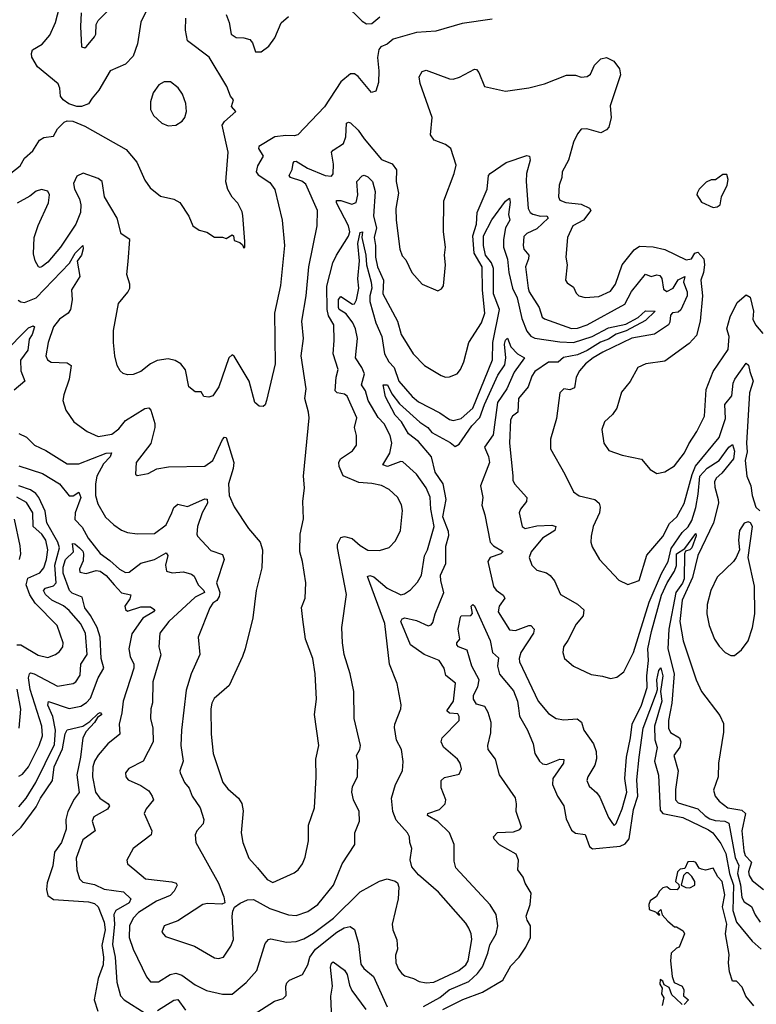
# Model space of a CAD drawing. Extents: x 1268547 to 1425625, y 515768 to 616754.
# Tile 22 of 256: x 1327880 to 1331677, y 523291 to 528369. Entities that reach past the tile are written whole.
import ezdxf

# ---------------------------------------------------------------- set-up
doc = ezdxf.new("R2010")
doc.units = 0

msp = doc.modelspace()

# ---------------------------------------------------------------- linework, layer by layer
at = {"layer": '0CON10XD'}
for points in [[(1328465, 528180.8), (1328425, 528140), (1328345.5, 528104.5), (1328288.1, 528005), (1328252.9, 527965), (1328235, 527934.2), (1328197.9, 527922.1), (1328175, 527921.5), (1328132.9, 527935), (1328103.3, 527955), (1328090.6, 527975), (1328087.5, 528015), (1328077.8, 528037.8), (1327972, 528125), (1327942.9, 528175), (1327940, 528195), (1327946.8, 528213.2), (1327995, 528243.1), (1328035, 528289.2), (1328065, 528353.8), (1328095.6, 528475)], [(1328197.5, 528405), (1328193.8, 528333.8), (1328198.8, 528228.8), (1328215, 528224.2), (1328225, 528231.2), (1328265, 528280), (1328271.8, 528295), (1328274.1, 528345), (1328284.7, 528365), (1328333.9, 528415)], [(1328536.7, 528423.3), (1328504.6, 528355.4), (1328486.9, 528245), (1328465, 528180.8)], [(1329555, 528450), (1329645, 528361.1), (1329668, 528348), (1329695, 528349.5), (1329736.5, 528383.5)], [(1327835, 527578), (1327882, 527615), (1327904, 527655), (1327947.9, 527692.1), (1327981.8, 527748.2), (1328005, 527760.8), (1328055, 527767.5), (1328074.4, 527805.6), (1328110, 527840), (1328125, 527847.3), (1328154, 527846), (1328215, 527820.4), (1328428.7, 527698.7), (1328484.5, 527634.5), (1328525, 527541.2), (1328552.6, 527502.6), (1328605, 527458.6), (1328675, 527442.9), (1328705.5, 527425.5), (1328751.2, 527355), (1328773.3, 527305), (1328805, 527283.3), (1328843.9, 527273.9), (1328885, 527247.5), (1328925, 527246.7), (1328945, 527240), (1328975, 527260), (1328982.5, 527255), (1328985, 527230), (1329015, 527220), (1329028.3, 527208.3), (1329035, 527190), (1329040, 527195), (1329040, 527225), (1329030.3, 527359.7), (1329027.6, 527377.6), (1329005, 527423.3), (1328975, 527453.8), (1328952.9, 527492.9), (1328942.8, 527532.8), (1328954.5, 527685), (1328923.6, 527825), (1328935.3, 527844.7), (1328993.3, 527895), (1328972, 527922), (1328982.5, 527955), (1328966, 527975), (1328947.1, 528025), (1328856.9, 528175), (1328745, 528260), (1328735.4, 528315), (1328736.2, 528376.2)], [(1330315, 528371.2), (1330160.9, 528349.1), (1330025, 528309.2), (1329925, 528302.9), (1329805, 528269.2), (1329775, 528243.1), (1329740.8, 528229.2), (1329730.5, 528215), (1329724.5, 528174.5), (1329731.9, 528105), (1329729.2, 528045), (1329715, 528000), (1329694.2, 527994.2), (1329625.3, 528075.3), (1329605, 528089.5), (1329585, 528089.5), (1329535, 528047.8), (1329450.5, 527919.5), (1329381.8, 527848.2), (1329314.5, 527775.5), (1329295, 527769.4), (1329252.4, 527772.4), (1329195, 527764.7), (1329112.2, 527715), (1329111.5, 527705), (1329134.3, 527665), (1329106.2, 527615), (1329099.6, 527585), (1329109.2, 527569.2), (1329168.7, 527528.7), (1329195, 527493.8), (1329233.5, 527335), (1329244.6, 527204.6), (1329225, 526997.5), (1329193.5, 526855), (1329197.7, 526595), (1329151.4, 526405), (1329145, 526383.3), (1329135, 526373.3), (1329115, 526376.2), (1329092, 526395), (1329063.1, 526505), (1328985, 526633.3), (1328975, 526640), (1328958, 526625), (1328906, 526475), (1328875, 526429.2), (1328855, 526421.4), (1328830, 526425), (1328815, 526450), (1328785, 526450), (1328751.2, 526475), (1328733.8, 526563.8), (1328710.8, 526595), (1328681.7, 526611.7), (1328645, 526619.1), (1328588.3, 526611.7), (1328555, 526594.4), (1328505, 526554.2), (1328465, 526538.8), (1328435, 526536.7), (1328413.9, 526543.9), (1328398.3, 526558.3), (1328382, 526585), (1328370, 526635), (1328362.9, 526705), (1328364.3, 526765.7), (1328389.2, 526905), (1328436.9, 526963.1), (1328447.1, 526985), (1328447.5, 527005), (1328432.5, 527055), (1328438.8, 527121.2), (1328448, 527235), (1328402.5, 527265), (1328381.8, 527345), (1328317.5, 527455), (1328304.3, 527535), (1328285, 527550.6), (1328207, 527577), (1328175, 527561.4), (1328157.9, 527525), (1328162.3, 527495), (1328188.4, 527445), (1328195.2, 527415), (1328193, 527375), (1328169.5, 527315), (1328089.7, 527195), (1328025, 527119.1), (1327995, 527095.6), (1327985, 527090.8), (1327976.7, 527095), (1327958.9, 527125), (1327951.9, 527161.9), (1327954.7, 527245), (1327975, 527308), (1328029.1, 527425), (1328034.3, 527465), (1328024.4, 527484.4), (1327993.2, 527493.2), (1327965, 527484.5), (1327931.5, 527458.5), (1327867.5, 527422.5)], [(1328943.5, 528395), (1328960, 528355), (1328970.5, 528295), (1328995, 528276.4), (1329035, 528276.1), (1329066.8, 528266.8), (1329079.2, 528249.2), (1329095, 528202.9), (1329125, 528202.9), (1329165, 528231.8), (1329194.6, 528275), (1329227.6, 528352.4), (1329265.4, 528384.6)], [(1327872.9, 526922.9), (1327885, 526913.3), (1327905, 526911.3), (1327965.6, 526934.4), (1328137.4, 527112.6), (1328166.3, 527165), (1328205, 527203.8), (1328207.7, 527187.7), (1328199.4, 527155), (1328176.2, 527123.8), (1328190, 527045), (1328146.2, 526975), (1328151.2, 526925), (1328142.7, 526875), (1328130.5, 526855), (1328085, 526823.8), (1328054.8, 526785), (1328026.2, 526705), (1328015.3, 526635), (1328024.1, 526614.1), (1328042.9, 526602.9), (1328125, 526599.1), (1328145.4, 526585.4), (1328134.6, 526515.4), (1328107.1, 526435), (1328102.9, 526405), (1328117.5, 526355), (1328159.2, 526295), (1328228, 526245), (1328285, 526219.1), (1328355, 526230.9), (1328390.8, 526259.2), (1328425, 526301.5), (1328525, 526364.5), (1328545, 526366.9), (1328555.6, 526355), (1328576, 526286), (1328576.8, 526265), (1328555.9, 526184.1), (1328481.2, 526085), (1328477.5, 526025), (1328485, 526017.5), (1328541.7, 526028.3), (1328587.3, 526052.7), (1328647.6, 526062.4), (1328835, 526067.1), (1328875.5, 526095), (1328925, 526204.2), (1328935, 526215.8), (1328945, 526213.8), (1328983.9, 526085), (1328980.9, 526055), (1328955.9, 525975), (1328959.1, 525915), (1328986.3, 525856.3), (1329060, 525745), (1329119.2, 525675), (1329131.4, 525635), (1329127.3, 525542.7), (1329099.2, 525425), (1329081.4, 525285), (1329041.5, 525125), (1329028.9, 525085), (1328960, 524935), (1328882.6, 524867.4), (1328870, 524845), (1328865.3, 524815), (1328866.2, 524685), (1328877.3, 524585), (1328926.7, 524435), (1328952.4, 524402.4), (1329007.8, 524355), (1329025.9, 524325.9), (1329031.1, 524288.9), (1329021.1, 524175), (1329030.4, 524125), (1329060.9, 524045), (1329105.7, 523995.7), (1329155.4, 523935), (1329185, 523920), (1329295, 523968.6), (1329316.2, 523983.8), (1329337.8, 524015), (1329350.8, 524049.2), (1329367.9, 524135), (1329369.5, 524215), (1329398.9, 524305), (1329408.6, 524465), (1329406, 524555), (1329421.4, 524625), (1329400, 524785), (1329410, 524865), (1329403.8, 524995), (1329391.8, 525075), (1329353.8, 525175), (1329339.5, 525275), (1329333.2, 525336.8), (1329350.8, 525385), (1329354.2, 525465), (1329338.5, 525575), (1329324.5, 525625), (1329325.5, 525715), (1329342.2, 525795), (1329340, 525885), (1329348.6, 525955), (1329342.2, 526015), (1329371.9, 526315), (1329369.4, 526345), (1329349.5, 526415), (1329356.5, 526465), (1329331.5, 526635), (1329343.6, 526725), (1329334.5, 526815), (1329356.7, 526945), (1329371.2, 527095), (1329413.5, 527305), (1329415.3, 527385.3), (1329355, 527520), (1329335, 527535.8), (1329276.5, 527555), (1329269.2, 527565), (1329284.2, 527595.8), (1329290.5, 527629.5), (1329295, 527638.1), (1329305, 527638.8), (1329363.4, 527603.4), (1329455, 527565.4), (1329487.6, 527562.4), (1329495.4, 527574.6), (1329496.9, 527623.1), (1329486.4, 527685), (1329495, 527696.4), (1329549.4, 527730.6), (1329561.7, 527765), (1329564.5, 527835), (1329575, 527840), (1329585, 527836.4), (1329625, 527800), (1329654.8, 527754.8), (1329745, 527647.5), (1329800.6, 527625), (1329822.9, 527595), (1329821.1, 527535), (1329831.9, 527475), (1329819.2, 527395), (1329820, 527335), (1329838.9, 527185), (1329851.5, 527151.5), (1329869.8, 527129.8), (1329900.6, 527065), (1329955, 527004.3), (1330035, 526970), (1330055, 526981.2), (1330064.2, 526995.8), (1330074.4, 527105), (1330069.1, 527155), (1330074.4, 527195), (1330064.6, 527275), (1330067.1, 527435), (1330120, 527575), (1330129.5, 527619.5), (1330102, 527705), (1330075, 527725.6), (1330016.8, 527746.8), (1329996.9, 527775), (1330006.2, 527865), (1329945, 528040), (1329938.9, 528075), (1329955, 528102), (1329975, 528107.8), (1330095, 528063.5), (1330115, 528062.5), (1330146.9, 528073.1), (1330225, 528114.2), (1330235, 528112), (1330247.2, 528097.2), (1330276.2, 528025), (1330385, 528000.8), (1330505, 528017.5), (1330585, 528038), (1330697.9, 528082.1), (1330745, 528082.5), (1330775, 528072.9), (1330804.5, 528075.5), (1330822, 528088), (1330843.1, 528135), (1330875, 528166.9), (1330905, 528174.4), (1330942.9, 528155), (1330972.5, 528115), (1330977.8, 528085), (1330923.1, 527925), (1330929.1, 527865), (1330916.7, 527815), (1330905, 527800.6), (1330875, 527785.5), (1330804.2, 527805.8), (1330775, 527803.8), (1330755, 527780), (1330735, 527736.7), (1330709.1, 527645), (1330676.5, 527585), (1330674.3, 527555), (1330660, 527515), (1330657.5, 527455), (1330665, 527438.8), (1330695, 527425.8), (1330775, 527418.1), (1330817.3, 527397.3), (1330823.3, 527385), (1330786.7, 527335), (1330730.6, 527305), (1330704.6, 527245.4), (1330694.4, 527144.4), (1330702.9, 527105), (1330693.6, 527025), (1330702.1, 527012.1), (1330735, 526989.2), (1330748, 526958), (1330762, 526945), (1330795, 526936.5), (1330865, 526941.5), (1330925, 526968.8), (1330951.6, 527005), (1330985.5, 527105), (1331048, 527182), (1331075, 527201.8), (1331145, 527196.7), (1331205, 527184), (1331315, 527130.8), (1331343.6, 527135), (1331360.4, 527165), (1331375, 527170.2), (1331405.9, 527135), (1331410.1, 527105), (1331404.9, 527065), (1331390.5, 527025), (1331399.6, 526945), (1331387.8, 526815), (1331369.6, 526740.4), (1331330.3, 526699.7), (1331205, 526607.1), (1331107.5, 526595), (1331067.1, 526575), (1331026.2, 526503.8), (1330982.8, 526447.2), (1330958.9, 526365), (1330935, 526332.5), (1330894, 526295), (1330880, 526255), (1330890.8, 526185), (1330917.7, 526147.7), (1330985, 526122.5), (1331085, 526102.5), (1331129.1, 526049.1), (1331165, 526028), (1331205, 526037.5), (1331255, 526068.1), (1331307.1, 526135), (1331328.8, 526181.2), (1331371.1, 526245), (1331409.4, 526325), (1331418.2, 526461.8), (1331454.5, 526555), (1331532.4, 526667.6), (1331537.2, 526735), (1331524.4, 526775), (1331542.9, 526837.1), (1331579.1, 526910.9), (1331625, 526950.8), (1331645, 526938.8), (1331663.1, 526865), (1331659.1, 526825), (1331673.6, 526795), (1331710.2, 526750.2)], [(1328645, 527820.8), (1328685, 527824.8), (1328718.1, 527845), (1328730.5, 527865), (1328739.1, 527895), (1328736.9, 527936.9), (1328720, 527985), (1328697.3, 528017.3), (1328658, 528048), (1328625, 528048.9), (1328597.4, 528032.6), (1328568.3, 527991.7), (1328554.3, 527945), (1328554.2, 527905), (1328570, 527875), (1328612, 527835), (1328645, 527820.8)], [(1327875.5, 526235.5), (1327915.3, 526215.3), (1327956, 526175), (1328015, 526147.3), (1328125, 526077.7), (1328185, 526078.4), (1328325, 526133.6), (1328353.8, 526135), (1328345.8, 526115), (1328311.9, 526078.1), (1328277.1, 526015), (1328270.2, 525975), (1328270.6, 525915), (1328282, 525872), (1328323, 525803), (1328365, 525763.3), (1328405, 525736.7), (1328435, 525724.5), (1328485, 525717.1), (1328575, 525719.4), (1328635, 525764.5), (1328663.4, 525825), (1328675, 525853.1), (1328695, 525870.5), (1328745, 525858.2), (1328835, 525898.5), (1328847, 525897), (1328847.5, 525875), (1328820.2, 525825), (1328796.2, 525755), (1328792.9, 525715), (1328796, 525705), (1328865, 525632.2), (1328925, 525610.9), (1328934.7, 525585), (1328894.7, 525465), (1328911, 525415), (1328908.6, 525395), (1328895.6, 525374.4), (1328875, 525360.6), (1328859.5, 525335), (1328800.6, 525185), (1328808.2, 525095), (1328763.5, 524995), (1328738.3, 524911.7), (1328713.4, 524705), (1328710.4, 524625), (1328722.3, 524545), (1328705.6, 524495), (1328707.8, 524485), (1328730, 524435), (1328752.9, 524405), (1328768.2, 524365), (1328809.6, 524305), (1328829.6, 524245), (1328825, 524222.5), (1328793.9, 524186.1), (1328784.4, 524165), (1328788.1, 524125), (1328904.4, 523915), (1328932, 523845), (1328937.5, 523815), (1328921.7, 523808.3), (1328848.7, 523811.3), (1328824.6, 523805.4), (1328695, 523721.9), (1328625, 523695.6), (1328613.4, 523663.4), (1328630.9, 523640.9), (1328780.9, 523590.9), (1328885, 523530.5), (1328905, 523527.8), (1328931.2, 523535), (1328968.8, 523591.2), (1328982.5, 523625), (1328974.4, 523745.6), (1328977.8, 523772.2), (1328987.9, 523792.1), (1329016.9, 523813.1), (1329055, 523830.5), (1329085, 523832.1), (1329169.2, 523785), (1329265, 523752.9), (1329305, 523748.7), (1329365, 523769.1), (1329416.9, 523805), (1329497.3, 523905), (1329542.5, 524015), (1329607.1, 524115), (1329607.1, 524175), (1329632.2, 524235), (1329629.1, 524285), (1329601.2, 524345), (1329592.5, 524385), (1329595.5, 524415), (1329621.5, 524465), (1329622.5, 524545), (1329616, 524575), (1329634, 524605), (1329636.7, 524625), (1329604.7, 524764.7), (1329602.2, 524905), (1329584.3, 524995.7), (1329552.9, 525095), (1329544.5, 525155), (1329540, 525235), (1329564.4, 525405), (1329517.5, 525645), (1329518.5, 525665), (1329535, 525698), (1329555, 525702.9), (1329593.1, 525693.1), (1329635, 525656.9), (1329675, 525633.1), (1329735, 525631.1), (1329785, 525647.5), (1329818, 525682), (1329843.3, 525735), (1329853, 525837), (1329847.6, 525867.6), (1329827.3, 525907.3), (1329785, 525946.9), (1329745, 525966.5), (1329695, 525977.1), (1329628.5, 525981.5), (1329547.3, 526017.3), (1329527.3, 526065), (1329525.5, 526085), (1329534.3, 526105), (1329595.8, 526145), (1329616.2, 526175), (1329615.6, 526225), (1329606.5, 526265), (1329617.3, 526315), (1329567.4, 526427.4), (1329555, 526437.1), (1329515.8, 526445), (1329506.9, 526455), (1329511.4, 526525), (1329522.3, 526565), (1329496, 526645), (1329501.5, 526715), (1329498.8, 526795), (1329471.5, 526841.5), (1329464.8, 526874.8), (1329463.9, 526995), (1329493.6, 527115), (1329512.2, 527155), (1329575, 527252.7), (1329581.7, 527275), (1329575.2, 527305), (1329512.9, 527425), (1329513.8, 527436.2), (1329535, 527437.2), (1329592.9, 527417.1), (1329613.7, 527426.3), (1329623.3, 527465), (1329617.1, 527535), (1329645, 527564.3), (1329655, 527567.1), (1329675, 527557.8), (1329698.8, 527535), (1329713.1, 527483.1), (1329704, 527355), (1329719.2, 527295), (1329706.7, 527245), (1329714.2, 527205), (1329714.6, 527145), (1329724.5, 527095), (1329754.5, 527025), (1329751.9, 526955), (1329826.7, 526815), (1329846.1, 526745), (1329908.1, 526645), (1329966.4, 526586.4), (1330053.2, 526533.2), (1330075, 526525.8), (1330095, 526527.5), (1330135, 526542.9), (1330151.4, 526565), (1330168.9, 526605), (1330195.3, 526704.7), (1330260.4, 526805), (1330276.9, 526855), (1330265.6, 526974.4), (1330264, 527094), (1330222.3, 527165), (1330215.2, 527255), (1330234.2, 527314.2), (1330238.2, 527375), (1330289.4, 527495), (1330296.6, 527565), (1330305, 527576.6), (1330387.2, 527632.8), (1330495, 527668.2), (1330508.5, 527665), (1330511.6, 527645), (1330492.7, 527575), (1330490.9, 527535), (1330500.7, 527395), (1330511.2, 527375), (1330525.2, 527365.2), (1330565, 527356.1), (1330597.1, 527357.1), (1330603.8, 527345), (1330545, 527291.1), (1330495, 527265.8), (1330479.1, 527250.9), (1330474.6, 527205), (1330479.5, 527185), (1330504.5, 527154.5), (1330503.5, 527135), (1330487.1, 527095), (1330500.3, 526985), (1330506.5, 526965), (1330557.3, 526885), (1330573.3, 526835), (1330585, 526825.5), (1330725, 526776.7), (1330755, 526778.8), (1330805.2, 526794.8), (1330998.5, 526901.5), (1331033.1, 526966.9), (1331105, 527057.3), (1331135, 527045.2), (1331165, 527053.2), (1331180.1, 527050.1), (1331189.2, 527035), (1331198.8, 526978.8), (1331215, 526967.1), (1331248.9, 526985), (1331275, 527027.6), (1331308.8, 527045), (1331302.5, 527015), (1331321.1, 526965), (1331320.9, 526945), (1331288.2, 526871.8), (1331275, 526861.4), (1331245, 526857.5), (1331235.4, 526845), (1331231.5, 526808.5), (1331224.3, 526795.7), (1331152.5, 526747.5), (1331035, 526727.3), (1330885.6, 526655), (1330836.5, 526625), (1330796.9, 526595), (1330765, 526558.6), (1330749.2, 526525), (1330739.6, 526470.4), (1330715, 526460), (1330684.5, 526465.5), (1330664.4, 526445), (1330647.4, 526312.6), (1330616.9, 526205), (1330615.7, 526155.7), (1330690.8, 526025), (1330735, 525934), (1330763.8, 525913.8), (1330844.7, 525894.7), (1330866.4, 525875), (1330871.8, 525855), (1330868.5, 525825), (1330836.7, 525755), (1330825.6, 525705), (1330824.4, 525675), (1330830.9, 525650.9), (1330868.6, 525585), (1330967.8, 525477.8), (1331015, 525456.9), (1331073.2, 525476.8), (1331113.4, 525606.6), (1331195, 525703.3), (1331229.5, 525770.5), (1331266.8, 525805), (1331305, 525873.5), (1331346.3, 526023.7), (1331364.3, 526065.7), (1331486, 526214), (1331518.2, 526311.8), (1331515.3, 526385), (1331551, 526429), (1331558.1, 526495), (1331565.9, 526515), (1331625, 526598), (1331637, 526587), (1331643.1, 526555), (1331661.1, 526505), (1331642.4, 526445), (1331627.1, 526185), (1331630.5, 526139.5), (1331620, 526095), (1331628.8, 526015), (1331649.2, 525965), (1331656.2, 525915), (1331674.1, 525854.1), (1331695, 525836.2)], [(1331455, 527400), (1331475, 527403.3), (1331490, 527415), (1331497.5, 527455), (1331526.7, 527515), (1331532.5, 527545), (1331525, 527570), (1331505, 527570), (1331467, 527543), (1331445, 527542.5), (1331419.3, 527530.7), (1331382.5, 527495), (1331372.5, 527475), (1331370, 527465), (1331395, 527427.5), (1331455, 527400)], [(1327875, 526068.4), (1327998, 526028), (1328084.8, 525974.8), (1328135, 525914.2), (1328155, 525913.4), (1328185, 525933.1), (1328194.7, 525904.7), (1328165.3, 525825.3), (1328165, 525791.9), (1328202.3, 525752.3), (1328233.7, 525695), (1328295, 525615.6), (1328345, 525580.3), (1328395, 525534.7), (1328425, 525517.7), (1328445, 525519.3), (1328505, 525566.2), (1328575, 525585.7), (1328635, 525620), (1328643.8, 525605), (1328631.3, 525555), (1328637.5, 525525), (1328665.5, 525515.5), (1328725, 525521.5), (1328765, 525508.8), (1328779, 525499), (1328800.2, 525455), (1328830, 525425), (1328833.3, 525415), (1328785, 525390.7), (1328649.3, 525265), (1328602.5, 525205), (1328596.7, 525135), (1328606.7, 525093.3), (1328567.1, 524955), (1328564, 524846), (1328555.6, 524815), (1328554.6, 524765), (1328567.1, 524715), (1328567.7, 524645), (1328515.6, 524545), (1328443.4, 524506.6), (1328425.8, 524484.2), (1328427.1, 524465), (1328438.9, 524448.9), (1328505, 524418.8), (1328545, 524392.2), (1328563.6, 524365), (1328569.4, 524345), (1328531.1, 524298.9), (1328522.1, 524275), (1328561.9, 524185), (1328558.1, 524165), (1328465.7, 524095), (1328432, 524035), (1328436.2, 524015), (1328474, 523984), (1328528.8, 523938.8), (1328665, 523923.1), (1328685.9, 523915.9), (1328691.5, 523905), (1328675.9, 523875), (1328655, 523852.2), (1328585, 523823.5), (1328491.8, 523765), (1328465.4, 523735), (1328446.7, 523695), (1328444.7, 523635.3), (1328464.8, 523574.8), (1328533.5, 523433.5), (1328555, 523407.1), (1328595, 523407.5), (1328655.8, 523444.2), (1328685, 523451.8), (1328715, 523440.7), (1328785, 523392.1), (1328842.8, 523362.8), (1328925, 523342.9), (1328975, 523343.8), (1329046.7, 523403.3), (1329102.2, 523465), (1329145, 523604), (1329162.5, 523625), (1329175, 523629.1), (1329255, 523611.1), (1329305.7, 523614.3), (1329345, 523629.4), (1329395, 523658.3), (1329497.3, 523735), (1329635, 523871.1), (1329735, 523926.7), (1329775, 523938.1), (1329815, 523926.2), (1329826.9, 523916.9), (1329834.2, 523895), (1329831.4, 523835), (1329799.5, 523705), (1329803.6, 523675), (1329823.9, 523623.9), (1329828.2, 523575), (1329817.8, 523545), (1329819, 523505), (1329831.9, 523471.9), (1329849.6, 523449.6), (1329865, 523437.6), (1329910, 523425), (1329938.8, 523408.8), (1329975, 523402.1), (1330015, 523404.6), (1330143.8, 523465), (1330179.3, 523495), (1330191.2, 523515), (1330211.1, 523625), (1330207.4, 523655), (1330195, 523683.1), (1330179.4, 523709.4), (1330039, 523869), (1329935, 523958.6), (1329900.6, 524000.6), (1329893.3, 524036.7), (1329900.8, 524095), (1329890.8, 524125), (1329889.4, 524155), (1329879.4, 524175), (1329820.1, 524240.1), (1329804.1, 524285), (1329796.1, 524355), (1329817.1, 524425), (1329852.9, 524495), (1329856.8, 524543.2), (1329848.5, 524605), (1329822.9, 524652.9), (1329811.8, 524718.2), (1329813.3, 524736.7), (1329844.4, 524815), (1329846, 524835), (1329825.6, 524945), (1329786.1, 525046.1), (1329762.5, 525255), (1329673.4, 525496.6), (1329685, 525503.3), (1329705, 525496.1), (1329775, 525437.6), (1329845, 525402.2), (1329862.8, 525407.2), (1329895, 525429.2), (1329931.4, 525468.6), (1329950.4, 525505), (1329966.2, 525603.8), (1329981.8, 525635), (1330015.7, 525755), (1330000, 525845), (1329996.1, 525906.1), (1329975.9, 525955), (1329926, 526025), (1329855, 526088.5), (1329845, 526090), (1329775.4, 526065.4), (1329752.7, 526072.7), (1329787.4, 526132.6), (1329798, 526185), (1329789.7, 526225), (1329758.2, 526285), (1329727.1, 526317.1), (1329675.5, 526405), (1329661.8, 526455), (1329641.8, 526485), (1329657.8, 526542.2), (1329644.4, 526575), (1329610.6, 526625), (1329620.6, 526725), (1329610.3, 526775), (1329596.7, 526805), (1329562.2, 526852.2), (1329526.7, 526875), (1329522.7, 526885), (1329523.7, 526926.3), (1329535, 526941.1), (1329595, 526901.5), (1329605.6, 526904.4), (1329616.2, 526923.8), (1329627.5, 526985), (1329623.1, 527033.1), (1329631.1, 527125), (1329623.5, 527215), (1329635, 527272.1), (1329647.8, 527275), (1329644, 527245), (1329664.1, 527155), (1329667.6, 527105), (1329692.4, 527015), (1329695.5, 526985), (1329685.1, 526945), (1329685.6, 526915.6), (1329716.1, 526805), (1329747.5, 526735), (1329760.3, 526645), (1329783.5, 526605), (1329810.2, 526575), (1329835, 526504.1), (1329903.6, 526425), (1329935, 526398.2), (1330045, 526341.8), (1330095, 526306.9), (1330115, 526301.2), (1330155, 526312.7), (1330215, 526366.2), (1330316.8, 526615), (1330319.3, 526705), (1330352.6, 526875), (1330322.7, 526955), (1330321.8, 527085), (1330311.8, 527115), (1330281.3, 527155), (1330270.7, 527205), (1330270.1, 527255), (1330313, 527337), (1330385, 527433.5), (1330405, 527448), (1330408, 527428), (1330399.1, 527365), (1330405.9, 527335), (1330383.9, 527295), (1330373.4, 527235), (1330373.6, 527195), (1330393.7, 527133.7), (1330400.8, 527065), (1330420.7, 526985), (1330443.8, 526933.8), (1330468.8, 526828.8), (1330493.4, 526763.4), (1330515, 526737.5), (1330535.9, 526725.9), (1330665, 526707), (1330735, 526704.9), (1330830.3, 526735), (1330915, 526780.6), (1331005, 526799), (1331067.5, 526832.5), (1331105, 526866.7), (1331156.5, 526865), (1331105, 526817.1), (1331005.7, 526765), (1330955, 526747), (1330915, 526722), (1330873.8, 526706.2), (1330805, 526662.6), (1330755, 526640.6), (1330683.1, 526626.9), (1330655, 526602.4), (1330605, 526603.3), (1330535, 526554.4), (1330519.3, 526530.7), (1330500.9, 526475), (1330450.6, 526415), (1330447.9, 526345), (1330420.9, 526325), (1330409.4, 526305), (1330405.3, 526185), (1330422.8, 526017.2), (1330422.5, 525995), (1330431.2, 525975), (1330494.5, 525904.5), (1330493.1, 525885), (1330460.8, 525845), (1330454.2, 525825), (1330470, 525755), (1330485, 525744.5), (1330545, 525759.5), (1330622.5, 525762.5), (1330644.4, 525754.4), (1330638.2, 525735), (1330574.5, 525695.5), (1330516.2, 525625), (1330506.7, 525595), (1330519.2, 525555), (1330545, 525529.2), (1330595, 525516.9), (1330615, 525502.9), (1330637.1, 525475), (1330668, 525405), (1330754.7, 525354.7), (1330787.5, 525325), (1330784.3, 525295), (1330747.9, 525252.1), (1330705, 525166.7), (1330682.5, 525135), (1330679.2, 525105), (1330688, 525075), (1330735, 525035.8), (1330825, 524991.4), (1330885, 524984), (1330925, 524972), (1330957.5, 524977.5)], [(1327795, 526647.5), (1327925, 526780.4), (1327949.8, 526789.8), (1327956.5, 526785), (1327943.9, 526745), (1327929.1, 526720.9), (1327922.2, 526665), (1327883.5, 526613.5), (1327885, 526558.8), (1327905.6, 526505), (1327851.9, 526458.1)], [(1329960.7, 523279.3), (1330045, 523326.1), (1330093.8, 523365), (1330195, 523409), (1330240.3, 523449.7), (1330265.8, 523485), (1330293.2, 523555), (1330302.7, 523597.3), (1330335.5, 523655), (1330345.4, 523695), (1330336.2, 523755), (1330304.7, 523804.7), (1330128, 523995), (1330119.7, 524029.7), (1330119.5, 524115), (1330095, 524175.7), (1330035, 524233.8), (1329981.4, 524265), (1329983.3, 524275), (1330043.9, 524296.1), (1330072.9, 524325), (1330077.1, 524345), (1330053, 524407), (1330052.5, 524445), (1330069.5, 524460.5), (1330145, 524477.5), (1330158, 524505), (1330150, 524535), (1330136.2, 524555), (1330065, 524617.8), (1330051.8, 524645), (1330057.5, 524665), (1330145.6, 524755), (1330145.5, 524775), (1330138.3, 524788.3), (1330095, 524793.2), (1330082.5, 524805), (1330116.1, 524855), (1330126.8, 524946.8), (1330077.1, 524987.1), (1330067.8, 525025), (1330042.5, 525065), (1329964.8, 525094.8), (1329893.7, 525145), (1329843.8, 525265), (1329851, 525279), (1329865, 525283.4), (1329925, 525270.4), (1329985, 525242.7), (1330001.3, 525248.7), (1330010.4, 525259.6), (1330022, 525305), (1330067, 525415), (1330051.1, 525475), (1330049.4, 525505), (1330077, 525565), (1330076.2, 525653.8), (1330091.7, 525708.3), (1330089.8, 525729.8), (1330060.7, 525805), (1330077.9, 525895), (1330062.5, 525975), (1330020.8, 526035), (1330002.5, 526115), (1329935, 526193.2), (1329885, 526233.6), (1329848.3, 526295), (1329815, 526329.7), (1329765, 526424.5), (1329754.3, 526485.7), (1329775.2, 526485.2), (1329799, 526439), (1329838, 526388), (1329943.3, 526293.3), (1329983.5, 526265), (1330005, 526239.7), (1330098.2, 526188.2), (1330125, 526167.1), (1330145, 526180.3), (1330210.4, 526275), (1330251.8, 526318.2), (1330275.6, 526384.4), (1330344.5, 526535.5), (1330381.1, 526588.9), (1330385.3, 526625.3), (1330379.4, 526695), (1330385, 526715.6), (1330395, 526725.8), (1330411.6, 526681.6), (1330445.9, 526645.9), (1330482, 526625), (1330429.1, 526550.9), (1330391.9, 526465), (1330342.9, 526395), (1330321.2, 526228.8), (1330276.6, 526165), (1330297.1, 526117.1), (1330302.1, 526085), (1330255.3, 525965), (1330267.9, 525905), (1330261.9, 525865), (1330277.9, 525815), (1330304.8, 525674.8), (1330321.8, 525655), (1330368.1, 525628.1), (1330371.1, 525625), (1330359.4, 525615), (1330304.6, 525595), (1330292.5, 525575), (1330323.1, 525445), (1330336.3, 525426.3), (1330371.8, 525401.8), (1330381.1, 525385), (1330352.3, 525345), (1330345.6, 525315), (1330405, 525221.5), (1330435, 525219.1), (1330505, 525244.5), (1330515, 525244.3), (1330532.5, 525225), (1330529.1, 525205), (1330463.3, 525105), (1330454.6, 525075), (1330456.9, 525056.9), (1330552.1, 524855), (1330605, 524790), (1330645, 524764.4), (1330685, 524757.8), (1330753.1, 524763.1), (1330775.3, 524745.3), (1330787.7, 524705), (1330837.5, 524635), (1330852.3, 524595), (1330853.1, 524556.9), (1330845.5, 524525), (1330808.8, 524465), (1330803.3, 524445), (1330815.9, 524415.9), (1330855, 524381.2), (1330869.7, 524359.7), (1330915, 524254), (1330935, 524223.3), (1330945, 524214), (1330955, 524223.3), (1330985, 524299.2), (1331009, 524385), (1330999.4, 524455), (1331007.2, 524565), (1331029.1, 524665), (1331036.7, 524735), (1331085, 524833.8), (1331115.1, 524925), (1331112.6, 524985), (1331120.7, 525065), (1331117.1, 525125), (1331136, 525214), (1331188.7, 525401.3), (1331216.8, 525465), (1331256.1, 525525), (1331264.9, 525554.9), (1331265.7, 525615), (1331307.9, 525642.1), (1331365, 525719.2), (1331366.8, 525706.8), (1331345.5, 525645), (1331335, 525634.8), (1331312.5, 525627.5), (1331306.3, 525613.7), (1331304.7, 525485), (1331296.7, 525463.3), (1331261.4, 525415), (1331225.9, 525225.9), (1331221.5, 525125), (1331253.8, 524995), (1331241, 524845), (1331224.8, 524755), (1331224.8, 524715), (1331235, 524693.1), (1331280.8, 524665), (1331288.4, 524645), (1331282.2, 524617.8), (1331251.2, 524575), (1331274.1, 524495), (1331261.3, 524398.7), (1331260.8, 524345), (1331275, 524329.6), (1331375, 524298.5), (1331412.6, 524262.6), (1331438.3, 524248.3), (1331465, 524239.2), (1331515, 524236), (1331535.8, 524225), (1331567.4, 524047.4), (1331586.4, 524006.4), (1331579.9, 523965), (1331596.4, 523906.4), (1331602.2, 523842.2), (1331615, 523820), (1331652.7, 523795), (1331671.8, 523751.8), (1331697.2, 523715)], [(1330957.5, 524977.5), (1330995, 525006.2), (1331043.9, 525106.1), (1331124.2, 525365), (1331187.6, 525512.4), (1331222.2, 525575), (1331239, 525641), (1331294.8, 525725), (1331325, 525754.3), (1331345, 525786.6), (1331365, 525852.5), (1331377.6, 525922.4), (1331385.1, 526015), (1331423.2, 526056.8), (1331485, 526095.5), (1331535, 526163.9), (1331555, 526178.1), (1331564.4, 526144.4), (1331560.1, 526105), (1331500.1, 526029.9), (1331470.2, 526005), (1331461.6, 525985), (1331462.5, 525957.5), (1331481.1, 525895), (1331481.6, 525875), (1331455.7, 525775), (1331374.8, 525605), (1331348.1, 525491.9), (1331295.2, 525375), (1331283.5, 525265), (1331300.8, 525165), (1331366.5, 524965), (1331395, 524903.8), (1331489.8, 524779.8), (1331508.7, 524738.7), (1331507.5, 524695), (1331482.5, 524535), (1331480, 524465), (1331455.6, 524395), (1331465.7, 524365), (1331485, 524339.2), (1331530.5, 524305), (1331602.7, 524292.7), (1331620.7, 524275), (1331602.8, 524185), (1331611.9, 524081.9), (1331619.3, 524059.3), (1331651.9, 524025), (1331636.1, 523975), (1331639.8, 523955), (1331655, 523930.4), (1331713.7, 523883.7)], [(1327875, 524467.5), (1327895, 524477.3), (1327925, 524516.4), (1327980.4, 524625), (1327997.7, 524675), (1327994.3, 524725), (1327934.6, 524914.6), (1327924.8, 524975), (1327930.4, 524995), (1327935, 525000.5), (1327955, 524995.8), (1328075, 524931.9), (1328155, 524945.5), (1328168.5, 524955), (1328191.8, 524988.2), (1328195.4, 525045), (1328227, 525095), (1328219.2, 525205), (1328193.2, 525255), (1328135, 525322.4), (1328105.4, 525345.4), (1328045, 525374.8), (1328012.5, 525405), (1328002.6, 525425), (1328012.8, 525437.2), (1328055, 525450), (1328067.6, 525465), (1328061.3, 525555), (1328084.3, 525645), (1328075.9, 525675), (1328019.8, 525775), (1328010.8, 525835), (1327978.1, 525905), (1327962.3, 525925), (1327935, 525943.9), (1327874.9, 525964.9)], [(1327865, 525144.7), (1327885, 525144.7), (1327975, 525090.9), (1328025, 525079.5), (1328065, 525094.4), (1328085, 525110.8), (1328102.9, 525135), (1328104.4, 525155), (1328073.8, 525245), (1327959.5, 525359.5), (1327932.6, 525402.6), (1327913.1, 525455), (1327921.9, 525488.1), (1327984.4, 525515.6), (1328005, 525542.2), (1328018.4, 525585), (1328024.4, 525635), (1328015.2, 525685), (1327993.3, 525715), (1327948.7, 525755), (1327947, 525825), (1327915, 525878.8), (1327865, 525907.1)], [(1327879.1, 525585), (1327885.5, 525615), (1327883.2, 525655), (1327853.2, 525793.2)], [(1331545, 525089.2), (1331565, 525090), (1331601.5, 525118.5), (1331635, 525165.7), (1331656.7, 525235), (1331669.8, 525305), (1331667.3, 525447.2), (1331635.8, 525595), (1331656.7, 525755), (1331647.5, 525775), (1331635, 525780), (1331615, 525772.5), (1331591.2, 525735), (1331585.8, 525685), (1331591.2, 525635), (1331572.5, 525595), (1331559.2, 525575), (1331475.8, 525494.2), (1331442.3, 525425), (1331423.8, 525353.8), (1331422.5, 525305), (1331434, 525245), (1331460.9, 525175), (1331485, 525137.5), (1331516, 525105), (1331545, 525089.2)], [(1327875, 524309.4), (1327912.6, 524355), (1327962.4, 524435), (1328058.7, 524631.3), (1328065.1, 524705.1), (1328051.2, 524775), (1328025.4, 524834.6), (1328028.1, 524851.9), (1328135, 524816.4), (1328195, 524829.1), (1328225, 524847.5), (1328245, 524870), (1328284.7, 524975.3), (1328312.9, 525025), (1328299.5, 525075), (1328294.5, 525185), (1328279.5, 525235), (1328245.7, 525295.7), (1328216, 525335), (1328201.4, 525391.4), (1328151.3, 525411.3), (1328136.8, 525425), (1328104.4, 525515), (1328104.6, 525545.4), (1328115.8, 525585), (1328156.7, 525625), (1328152.1, 525667.9), (1328165, 525665.5), (1328188.8, 525645), (1328205, 525628.8), (1328209.4, 525615), (1328207.8, 525577.8), (1328188.9, 525535), (1328190.2, 525520.2), (1328222.6, 525512.6), (1328275, 525528.3), (1328294.2, 525525), (1328325, 525502.8), (1328366.6, 525455)], [(1328366.6, 525455), (1328405, 525412.6), (1328452.5, 525402.5), (1328447.7, 525382.3), (1328422.2, 525345), (1328425, 525328), (1328435, 525318.9), (1328505, 525340.3), (1328555, 525340.8), (1328576.2, 525325), (1328570, 525315), (1328515, 525282.1), (1328458.2, 525201.8), (1328441.9, 525125), (1328449.8, 525085), (1328467.9, 525045), (1328467.7, 525025), (1328412.7, 524855), (1328406.8, 524795), (1328392.1, 524735), (1328396.7, 524685), (1328335, 524633.9), (1328284.8, 524575.2), (1328265.2, 524544.8), (1328257, 524515), (1328254.8, 524465), (1328270.3, 524385), (1328292.9, 524355), (1328335.7, 524325.7), (1328342.3, 524315), (1328332.5, 524297.5), (1328261.4, 524258.6), (1328254.3, 524235.7), (1328269.4, 524185), (1328205, 524139.5), (1328171.8, 524045), (1328174.1, 523984.1), (1328187.6, 523937.6), (1328205, 523920.9), (1328265, 523908.3), (1328315, 523885.7), (1328415, 523870.3), (1328452.3, 523835), (1328444.7, 523815), (1328375.5, 523775), (1328365.8, 523755), (1328368.3, 523705), (1328358.8, 523598.8), (1328372.2, 523535), (1328380.4, 523405), (1328400, 523335), (1328418.1, 523315), (1328525.9, 523245.9)], [(1330060.8, 523265), (1330164.1, 523315.9), (1330265, 523353.9), (1330370, 523415), (1330411.3, 523488.7), (1330455.2, 523534.8), (1330488.2, 523585), (1330513.6, 523635), (1330513.1, 523695), (1330495.4, 523725), (1330491.2, 523745), (1330511.5, 523805), (1330516.9, 523865), (1330485.4, 523915), (1330475, 523947.1), (1330448.2, 523985), (1330451.4, 524035), (1330438.5, 524065), (1330353.5, 524113.5), (1330325, 524143.3), (1330322, 524155), (1330342.6, 524177.4), (1330425, 524181.2), (1330457.3, 524192.7), (1330466.9, 524205), (1330439, 524285), (1330440.9, 524325), (1330435, 524356.5), (1330353.2, 524475), (1330331.8, 524555), (1330294.5, 524605), (1330292.7, 524625), (1330308, 524692), (1330310.2, 524745), (1330295.3, 524795.3), (1330277.8, 524827.8), (1330235, 524838.8), (1330218.9, 524865), (1330219.4, 524885), (1330242.1, 524927.9), (1330248.2, 524965), (1330210.9, 525035), (1330187.3, 525117.3), (1330142, 525135), (1330133.8, 525145), (1330133.8, 525155), (1330149.2, 525175), (1330140.6, 525225), (1330153, 525287), (1330156.2, 525293.8), (1330205, 525296.2), (1330213.9, 525306.1), (1330206.7, 525345), (1330215, 525353.3), (1330225, 525346.7), (1330305, 525168), (1330317.7, 525105), (1330347.7, 525077.7), (1330342.9, 525035), (1330352.9, 524992.9), (1330425, 524908.2), (1330446.7, 524855), (1330451.3, 524818.7), (1330457.1, 524777.1), (1330497.9, 524705), (1330526.2, 524635), (1330535.7, 524585), (1330559.2, 524545), (1330575, 524531.6), (1330595, 524527.8), (1330665, 524556.2), (1330684.2, 524554.2), (1330683.3, 524535), (1330628.3, 524455), (1330626.2, 524425), (1330652.4, 524365), (1330684.3, 524314.3), (1330697.6, 524247.6), (1330725, 524190), (1330745, 524172.9), (1330795, 524166.7), (1330817.7, 524105), (1330832.5, 524092.5), (1330975, 524107), (1331000.7, 524119.3), (1331021.2, 524145), (1331044.7, 524295.3), (1331067, 524365), (1331061.7, 524448.3), (1331073.7, 524565), (1331094.5, 524715), (1331162.9, 524897.1), (1331167.5, 524915), (1331164.8, 524965), (1331175, 525013.3), (1331185, 525026.2), (1331195.3, 524985), (1331183.3, 524905), (1331189.2, 524855), (1331152.2, 524725), (1331154.5, 524655), (1331165.8, 524615), (1331152.2, 524545), (1331173, 524473), (1331181.5, 524291.5), (1331195, 524274.4), (1331299.1, 524255), (1331431.4, 524191.4), (1331453.7, 524175), (1331495, 524120.6), (1331519.7, 524069.7), (1331539.3, 523965), (1331559.1, 523905), (1331556.5, 523775), (1331574.9, 523715), (1331655, 523617.1), (1331702.2, 523575)], [(1327878.1, 524715), (1327886.5, 524813.5), (1327866.7, 524916.7)], [(1327762.7, 524087.3), (1327887.3, 524205), (1327965, 524308.9), (1327987.9, 524355), (1328049.2, 524445), (1328058.1, 524515), (1328100.9, 524609.1), (1328115, 524685.8), (1328124.2, 524705.8), (1328205.3, 524724.7), (1328241.2, 524748.8), (1328285, 524791.4), (1328295.5, 524795.5), (1328303.8, 524785), (1328280.2, 524769.8), (1328265, 524744.5), (1328222.3, 524697.8), (1328205.5, 524665), (1328193.3, 524565), (1328174.3, 524475), (1328187.3, 524382.7), (1328161.4, 524348.6), (1328127.7, 524285), (1328118.1, 524245), (1328119.1, 524195), (1328095, 524125.6), (1328060, 524075), (1328051.3, 524005), (1328022.4, 523917.6), (1328017.4, 523882.6), (1328025, 523852.7), (1328055, 523831.4), (1328235, 523819.7), (1328265, 523811.2), (1328285, 523794.2), (1328315.4, 523715), (1328320.8, 523675), (1328304.2, 523595), (1328312.6, 523535), (1328310.5, 523495), (1328284.5, 523425), (1328264.1, 523315), (1328282.4, 523255)], [(1331665, 523282.5), (1331623.9, 523333.9), (1331605, 523380), (1331575, 523410), (1331555, 523410), (1331538.3, 523458.3), (1331534, 523505), (1331537.9, 523547.9), (1331518.1, 523655), (1331524.4, 523705), (1331503, 523793), (1331514, 523855), (1331501.9, 523925), (1331479.1, 523949.1), (1331455, 523993.3), (1331415, 523982.5), (1331395, 523987.5), (1331383.3, 523993.3), (1331365, 524022.5), (1331353, 524027), (1331323.3, 524026.7), (1331308.3, 523991.7), (1331285, 523987.5), (1331270, 523975), (1331260, 523925), (1331278.3, 523908.3), (1331280, 523895), (1331268.3, 523881.7), (1331233, 523883), (1331215, 523897.5), (1331195, 523892.5), (1331177.5, 523875), (1331163, 523847), (1331130, 523825), (1331122.5, 523805), (1331125, 523780), (1331157.5, 523767.5), (1331175, 523750), (1331180, 523755), (1331170, 523765), (1331185, 523780), (1331191.7, 523751.7), (1331220.7, 523720.7), (1331255, 523690), (1331265, 523690), (1331299.3, 523669.3), (1331307.5, 523655), (1331280, 523585), (1331265, 523580), (1331237.5, 523555), (1331234, 523515), (1331242.5, 523435), (1331254.1, 523404.1), (1331294.5, 523384.5), (1331302.9, 523365), (1331302.5, 523335), (1331326.7, 523315), (1331305, 523290)], [(1331335, 523892.5), (1331360, 523905), (1331360, 523925), (1331345, 523950), (1331325, 523970), (1331315, 523970), (1331302.5, 523955), (1331290, 523905), (1331313, 523893), (1331335, 523892.5)], [(1329083.9, 523236.1), (1329193.2, 523306.8), (1329238.3, 523321.7), (1329254, 523336), (1329251.1, 523385), (1329257.4, 523402.6), (1329271.2, 523415), (1329337.8, 523445), (1329365.9, 523495), (1329375.2, 523535), (1329405.3, 523575), (1329515, 523663), (1329553.1, 523685), (1329583, 523693), (1329605, 523676.2), (1329626.7, 523605), (1329637.7, 523497.7), (1329653.1, 523475), (1329704.6, 523434.6), (1329775, 523278.9)], [(1329490, 523175), (1329483, 523333), (1329493.1, 523385), (1329482.8, 523482.8), (1329487.1, 523502.9), (1329495, 523510), (1329555, 523467.9), (1329567.5, 523445), (1329580.1, 523390.1), (1329592.8, 523362.8), (1329665, 523264.5)], [(1331295, 523290), (1331261.7, 523321.7), (1331240.8, 523340.8), (1331227.1, 523377.1), (1331201.7, 523391.7), (1331195, 523410), (1331181.7, 523418.3), (1331180, 523395), (1331192.5, 523375), (1331187.5, 523345), (1331200, 523325), (1331192.5, 523285)], [(1328590.1, 523259.9), (1328675, 523312.2), (1328695, 523315.4), (1328735, 523261.5)]]:
    msp.add_lwpolyline(points, dxfattribs=at)

doc.saveas('drawing.dxf')
